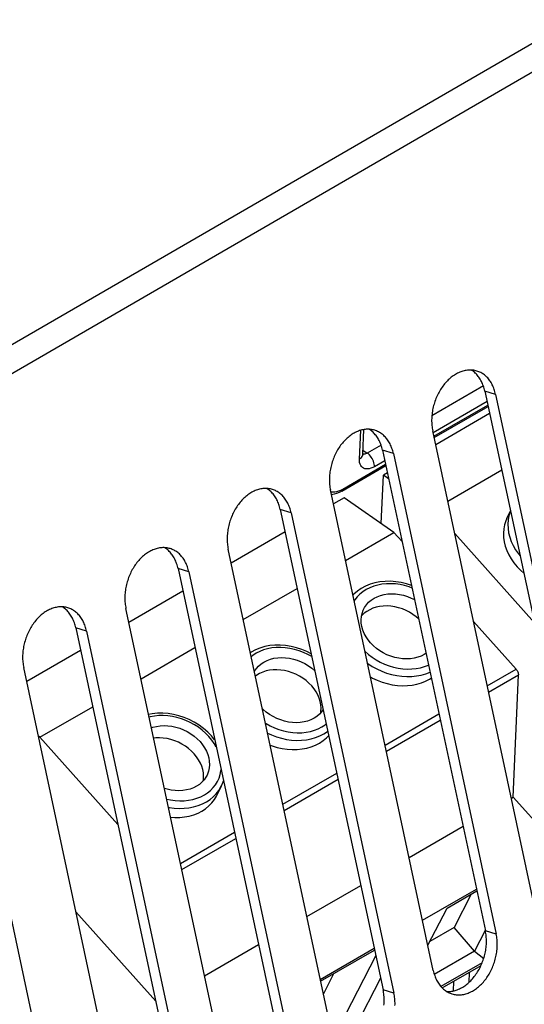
# Model space of a CAD drawing. Extents: x 0 to 594, y 0 to 420.
# Tile 51 of 58: x 534.35 to 538.99, y 106.2 to 115.26. Entities that reach past the tile are written whole.
import ezdxf

# ---------------------------------------------------------------- set-up
doc = ezdxf.new("R2010")
doc.units = 0
doc.header["$LTSCALE"] = 32.67
doc.layers.get('0').update_dxf_attribs({"linetype": 'CONTINUOUS'})
for name, color, linetype in [('CHAMFERS', 7, 'CONTINUOUS'), ('DATUM_AXIS', 7, 'CONTINUOUS'), ('ROUNDS', 7, 'CONTINUOUS')]:
    doc.layers.add(name, color=color, linetype=linetype)

msp = doc.modelspace()

# ---------------------------------------------------------------- linework, layer by layer
at = {"color": 7, "linetype": 'CONTINUOUS'}
for p, q in [((538.6675, 111.6323), (538.1716, 111.345)), ((538.2827, 110.8257), (538.7785, 111.113)), ((537.6708, 110.6198), (537.6908, 111.0663)), ((537.7272, 111.0874), (537.6908, 111.0663)), ((537.7388, 111.033), (537.6908, 111.0663)), ((537.3291, 110.8567), (537.2314, 110.8001)), ((537.7877, 110.5388), (537.3291, 110.8567)), ((536.7869, 110.5425), (536.2911, 110.2552)), ((537.3424, 110.2808), (537.7877, 110.5388)), ((536.4022, 109.7359), (536.898, 110.0232)), ((535.8467, 109.9976), (535.3509, 109.7103)), ((535.4619, 109.191), (535.9577, 109.4783)), ((534.9064, 109.4527), (534.4106, 109.1654)), ((534.5329, 108.6526), (535.0175, 108.9334)), ((534.5329, 108.6526), (534.5181, 108.6629)), ((538.8673, 108.0917), (538.8844, 108.1016)), ((539.2662, 107.6735), (538.8844, 108.1016)), ((537.927, 107.5468), (538.4229, 107.8341)), ((536.9868, 107.0019), (537.4826, 107.2892)), ((538.0506, 106.9691), (538.5464, 107.2564)), ((538.4989, 107.2097), (538.3404, 106.902)), ((538.3404, 106.902), (538.1172, 106.7727)), ((536.0465, 106.457), (536.5423, 106.7443)), ((537.1103, 106.4242), (537.6061, 106.7115)), ((538.2321, 106.3456), (538.5883, 106.552)), ((538.4793, 106.4889), (538.4751, 106.3947)), ((537.2331, 106.4762), (537.1385, 106.2924)), ((538.3347, 106.4051), (538.3308, 106.3178))]:
    msp.add_line(p, q, dxfattribs=at)
at = {"layer": 'CHAMFERS', "color": 7, "linetype": 'CONTINUOUS'}
for p, q in [((538.2757, 107.0804), (538.55, 107.2394)), ((538.0998, 106.7389), (538.2757, 107.0804)), ((538.5296, 106.6846), (538.3404, 106.902)), ((538.6278, 106.8754), (538.5296, 106.6846)), ((537.1139, 106.4071), (537.6098, 106.6945)), ((538.5296, 106.6846), (538.1591, 106.4699)), ((538.5296, 106.6846), (538.6135, 106.6178)), ((537.6206, 106.6438), (537.2638, 105.951)), ((538.5992, 106.5776), (538.2204, 106.358)), ((537.6649, 106.4364), (537.3711, 105.8658))]:
    msp.add_line(p, q, dxfattribs=at)
at = {"layer": 'DATUM_AXIS', "color": 9, "linetype": 'CONTINUOUS'}
for p, q in [((533.1879, 111.6387), (548.9553, 120.7762)), ((549.0812, 120.581), (533.3138, 111.4435)), ((538.7227, 111.8092), (538.6231, 111.8399)), ((533.3267, 111.3834), (535.2944, 102.181)), ((537.7824, 111.2643), (537.6828, 111.295)), ((536.8422, 110.7194), (536.7426, 110.7501)), ((535.9019, 110.1745), (535.8023, 110.2052)), ((534.9617, 109.6296), (534.8621, 109.6603)), ((538.7282, 106.8414), (538.6286, 106.8721)), ((537.7879, 106.2965), (537.6883, 106.3272))]:
    msp.add_line(p, q, dxfattribs=at)
at = {"layer": 'DATUM_AXIS', "color": 7, "linetype": 'CONTINUOUS'}
for p, q in [((538.6231, 111.8399), (539.5688, 107.417)), ((538.7227, 111.8092), (539.6684, 107.3863)), ((539.0898, 107.051), (538.1441, 111.4739)), ((537.6828, 111.295), (538.6286, 106.8721)), ((537.7824, 111.2643), (538.7282, 106.8414)), ((538.1496, 106.5061), (537.2038, 110.929)), ((536.7426, 110.7501), (537.6883, 106.3272)), ((536.8422, 110.7194), (537.7879, 106.2965)), ((538.8269, 110.668), (538.8592, 110.7356)), ((537.2093, 105.9612), (536.2636, 110.3841)), ((535.8023, 110.2052), (536.748, 105.7823)), ((535.9019, 110.1745), (536.8477, 105.7516)), ((536.269, 105.4163), (535.3233, 109.8392)), ((534.8621, 109.6603), (535.8078, 105.2374)), ((534.9617, 109.6296), (535.9074, 105.2067)), ((535.3288, 104.8714), (534.3831, 109.2943)), ((536.1622, 108.122), (536.2025, 108.2063))]:
    msp.add_line(p, q, dxfattribs=at)
for points in [[(538.5511, 112.0238), (538.5413, 112.0266), (538.5318, 112.0287), (538.5222, 112.0305), (538.5125, 112.0318), (538.5027, 112.0326), (538.4929, 112.033), (538.4829, 112.033), (538.473, 112.0325), (538.4629, 112.0316), (538.4529, 112.0302), (538.4428, 112.0283), (538.4327, 112.0261), (538.4226, 112.0234), (538.4125, 112.0202), (538.4024, 112.0167), (538.3924, 112.0127), (538.3824, 112.0082), (538.3725, 112.0034), (538.3626, 111.9981), (538.3529, 111.9925), (538.3432, 111.9864), (538.3336, 111.9799), (538.3241, 111.9731), (538.3148, 111.9659), (538.3056, 111.9583), (538.2965, 111.9503), (538.2876, 111.942), (538.2789, 111.9334), (538.2703, 111.9244), (538.262, 111.9151), (538.2538, 111.9055), (538.2458, 111.8956), (538.2381, 111.8854), (538.2305, 111.8749), (538.2232, 111.8641), (538.2162, 111.8531), (538.2093, 111.8419), (538.2028, 111.8304), (538.1965, 111.8187), (538.1905, 111.8068), (538.1847, 111.7947), (538.1792, 111.7825), (538.1741, 111.77), (538.1692, 111.7575), (538.1646, 111.7448), (538.1603, 111.732), (538.1564, 111.719), (538.1527, 111.706), (538.1494, 111.693), (538.1464, 111.6798), (538.1437, 111.6666), (538.1414, 111.6534), (538.1394, 111.6402), (538.1377, 111.627), (538.1364, 111.6138), (538.1354, 111.6006), (538.1347, 111.5875), (538.1344, 111.5744), (538.1344, 111.5614), (538.1348, 111.5485), (538.1355, 111.5357), (538.1365, 111.523), (538.1379, 111.5105), (538.1396, 111.4981), (538.1417, 111.4859), (538.1441, 111.4739)], [(538.6231, 111.8399), (538.6204, 111.8517), (538.6173, 111.8634), (538.6139, 111.8748), (538.6103, 111.886), (538.6062, 111.897), (538.6019, 111.9077), (538.5973, 111.9181), (538.5924, 111.9282), (538.5872, 111.9381), (538.5817, 111.9477), (538.5759, 111.9569), (538.5698, 111.9658), (538.5635, 111.9744), (538.5569, 111.9826), (538.55, 111.9905), (538.5429, 111.998), (538.5356, 112.0052), (538.528, 112.0119), (538.5202, 112.0183), (538.5122, 112.0243), (538.504, 112.0299), (538.4993, 112.0328)], [(538.7227, 111.8092), (538.72, 111.821), (538.7169, 111.8327), (538.7136, 111.8441), (538.7099, 111.8553), (538.7059, 111.8663), (538.7016, 111.877), (538.6969, 111.8874), (538.692, 111.8976), (538.6868, 111.9074), (538.6813, 111.917), (538.6755, 111.9262), (538.6694, 111.9351), (538.6631, 111.9437), (538.6565, 111.9519), (538.6496, 111.9598), (538.6425, 111.9673), (538.6352, 111.9745), (538.6276, 111.9813), (538.6198, 111.9876), (538.6118, 111.9936), (538.6036, 111.9992), (538.5952, 112.0044), (538.5866, 112.0091), (538.5779, 112.0135), (538.569, 112.0174), (538.5599, 112.0209), (538.5511, 112.0238)], [(537.6109, 111.4789), (537.601, 111.4817), (537.5916, 111.4838), (537.582, 111.4856), (537.5723, 111.4869), (537.5625, 111.4877), (537.5526, 111.4881), (537.5427, 111.4881), (537.5327, 111.4876), (537.5227, 111.4867), (537.5126, 111.4853), (537.5025, 111.4835), (537.4924, 111.4812), (537.4823, 111.4785), (537.4722, 111.4753), (537.4622, 111.4718), (537.4521, 111.4678), (537.4422, 111.4633), (537.4322, 111.4585), (537.4224, 111.4532), (537.4126, 111.4476), (537.4029, 111.4415), (537.3933, 111.4351), (537.3839, 111.4282), (537.3745, 111.421), (537.3653, 111.4134), (537.3563, 111.4054), (537.3474, 111.3971), (537.3386, 111.3885), (537.3301, 111.3795), (537.3217, 111.3702), (537.3135, 111.3606), (537.3056, 111.3507), (537.2978, 111.3405), (537.2903, 111.33), (537.283, 111.3192), (537.2759, 111.3082), (537.2691, 111.297), (537.2625, 111.2855), (537.2562, 111.2738), (537.2502, 111.2619), (537.2444, 111.2498), (537.239, 111.2376), (537.2338, 111.2251), (537.2289, 111.2126), (537.2243, 111.1999), (537.2201, 111.1871), (537.2161, 111.1742), (537.2125, 111.1611), (537.2091, 111.1481), (537.2061, 111.1349), (537.2035, 111.1217), (537.2011, 111.1085), (537.1991, 111.0953), (537.1974, 111.0821), (537.1961, 111.0689), (537.1951, 111.0557), (537.1944, 111.0426), (537.1941, 111.0295), (537.1942, 111.0165), (537.1945, 111.0036), (537.1952, 110.9908), (537.1963, 110.9782), (537.1977, 110.9656), (537.1994, 110.9532), (537.2014, 110.941), (537.2038, 110.929)], [(537.6828, 111.295), (537.6801, 111.3068), (537.6771, 111.3185), (537.6737, 111.3299), (537.67, 111.3411), (537.666, 111.3521), (537.6617, 111.3628), (537.6571, 111.3732), (537.6521, 111.3833), (537.6469, 111.3932), (537.6414, 111.4028), (537.6356, 111.412), (537.6295, 111.4209), (537.6232, 111.4295), (537.6166, 111.4377), (537.6098, 111.4456), (537.6027, 111.4531), (537.5953, 111.4603), (537.5878, 111.467), (537.58, 111.4734), (537.572, 111.4794), (537.5638, 111.485), (537.5591, 111.4879)], [(537.7824, 111.2643), (537.7797, 111.2761), (537.7767, 111.2878), (537.7733, 111.2992), (537.7696, 111.3104), (537.7656, 111.3214), (537.7613, 111.3321), (537.7567, 111.3425), (537.7518, 111.3527), (537.7465, 111.3625), (537.741, 111.3721), (537.7352, 111.3813), (537.7292, 111.3902), (537.7228, 111.3988), (537.7162, 111.407), (537.7094, 111.4149), (537.7023, 111.4225), (537.6949, 111.4296), (537.6874, 111.4364), (537.6796, 111.4427), (537.6716, 111.4487), (537.6634, 111.4543), (537.655, 111.4595), (537.6464, 111.4642), (537.6376, 111.4686), (537.6287, 111.4725), (537.6196, 111.476), (537.6109, 111.4789)], [(536.6706, 110.934), (536.6608, 110.9368), (536.6513, 110.939), (536.6417, 110.9407), (536.632, 110.942), (536.6222, 110.9428), (536.6124, 110.9432), (536.6024, 110.9432), (536.5924, 110.9427), (536.5824, 110.9418), (536.5723, 110.9404), (536.5623, 110.9386), (536.5522, 110.9363), (536.5421, 110.9336), (536.532, 110.9304), (536.5219, 110.9269), (536.5119, 110.9229), (536.5019, 110.9184), (536.492, 110.9136), (536.4821, 110.9083), (536.4723, 110.9027), (536.4627, 110.8966), (536.4531, 110.8902), (536.4436, 110.8833), (536.4343, 110.8761), (536.4251, 110.8685), (536.416, 110.8605), (536.4071, 110.8522), (536.3984, 110.8436), (536.3898, 110.8346), (536.3815, 110.8253), (536.3733, 110.8157), (536.3653, 110.8058), (536.3575, 110.7956), (536.35, 110.7851), (536.3427, 110.7743), (536.3356, 110.7633), (536.3288, 110.7521), (536.3223, 110.7406), (536.316, 110.7289), (536.3099, 110.717), (536.3042, 110.7049), (536.2987, 110.6927), (536.2935, 110.6803), (536.2887, 110.6677), (536.2841, 110.655), (536.2798, 110.6422), (536.2759, 110.6293), (536.2722, 110.6162), (536.2689, 110.6032), (536.2659, 110.59), (536.2632, 110.5768), (536.2609, 110.5636), (536.2589, 110.5504), (536.2572, 110.5372), (536.2558, 110.524), (536.2548, 110.5108), (536.2542, 110.4977), (536.2539, 110.4846), (536.2539, 110.4716), (536.2543, 110.4587), (536.255, 110.4459), (536.256, 110.4333), (536.2574, 110.4207), (536.2591, 110.4083), (536.2612, 110.3961), (536.2636, 110.3841)], [(536.7426, 110.7501), (536.7398, 110.7619), (536.7368, 110.7736), (536.7334, 110.785), (536.7297, 110.7962), (536.7257, 110.8072), (536.7214, 110.8179), (536.7168, 110.8283), (536.7119, 110.8384), (536.7067, 110.8483), (536.7011, 110.8579), (536.6954, 110.8671), (536.6893, 110.876), (536.6829, 110.8846), (536.6764, 110.8928), (536.6695, 110.9007), (536.6624, 110.9082), (536.6551, 110.9154), (536.6475, 110.9222), (536.6397, 110.9285), (536.6317, 110.9345), (536.6235, 110.9401), (536.6188, 110.943)], [(536.8422, 110.7194), (536.8395, 110.7312), (536.8364, 110.7429), (536.8331, 110.7543), (536.8294, 110.7655), (536.8254, 110.7765), (536.821, 110.7872), (536.8164, 110.7976), (536.8115, 110.8078), (536.8063, 110.8176), (536.8008, 110.8272), (536.795, 110.8364), (536.7889, 110.8453), (536.7826, 110.8539), (536.776, 110.8622), (536.7691, 110.87), (536.762, 110.8776), (536.7547, 110.8847), (536.7471, 110.8915), (536.7393, 110.8978), (536.7313, 110.9038), (536.7231, 110.9094), (536.7147, 110.9146), (536.7061, 110.9194), (536.6974, 110.9237), (536.6884, 110.9276), (536.6794, 110.9311), (536.6706, 110.934)], [(538.8269, 110.668), (538.8166, 110.6442), (538.8052, 110.6079), (538.7979, 110.5702), (538.7949, 110.5313), (538.7962, 110.4917), (538.8019, 110.4517), (538.8117, 110.4116), (538.8258, 110.3717), (538.8439, 110.3325), (538.8659, 110.2941), (538.8916, 110.2571), (538.9208, 110.2216)], [(535.7304, 110.3891), (535.7205, 110.3919), (535.711, 110.3941), (535.7014, 110.3958), (535.6918, 110.3971), (535.682, 110.3979), (535.6721, 110.3983), (535.6622, 110.3983), (535.6522, 110.3978), (535.6422, 110.3969), (535.6321, 110.3955), (535.622, 110.3937), (535.6119, 110.3914), (535.6018, 110.3887), (535.5917, 110.3855), (535.5816, 110.382), (535.5716, 110.378), (535.5616, 110.3735), (535.5517, 110.3687), (535.5419, 110.3634), (535.5321, 110.3578), (535.5224, 110.3517), (535.5128, 110.3453), (535.5034, 110.3384), (535.494, 110.3312), (535.4848, 110.3236), (535.4758, 110.3157), (535.4669, 110.3073), (535.4581, 110.2987), (535.4496, 110.2897), (535.4412, 110.2804), (535.433, 110.2708), (535.425, 110.2609), (535.4173, 110.2507), (535.4097, 110.2402), (535.4024, 110.2294), (535.3954, 110.2184), (535.3886, 110.2072), (535.382, 110.1957), (535.3757, 110.184), (535.3697, 110.1721), (535.3639, 110.16), (535.3585, 110.1478), (535.3533, 110.1354), (535.3484, 110.1228), (535.3438, 110.1101), (535.3396, 110.0973), (535.3356, 110.0844), (535.3319, 110.0714), (535.3286, 110.0583), (535.3256, 110.0451), (535.3229, 110.032), (535.3206, 110.0187), (535.3186, 110.0055), (535.3169, 109.9923), (535.3156, 109.9791), (535.3146, 109.9659), (535.3139, 109.9528), (535.3136, 109.9397), (535.3136, 109.9267), (535.314, 109.9138), (535.3147, 109.901), (535.3158, 109.8884), (535.3171, 109.8758), (535.3189, 109.8634), (535.3209, 109.8512), (535.3233, 109.8392)], [(535.8023, 110.2052), (535.7996, 110.217), (535.7965, 110.2287), (535.7932, 110.2401), (535.7895, 110.2513), (535.7855, 110.2623), (535.7812, 110.273), (535.7765, 110.2834), (535.7716, 110.2935), (535.7664, 110.3034), (535.7609, 110.313), (535.7551, 110.3222), (535.749, 110.3311), (535.7427, 110.3397), (535.7361, 110.3479), (535.7292, 110.3558), (535.7221, 110.3633), (535.7148, 110.3705), (535.7072, 110.3773), (535.6994, 110.3836), (535.6914, 110.3896), (535.6832, 110.3952), (535.6786, 110.3981)], [(535.9019, 110.1745), (535.8992, 110.1863), (535.8962, 110.198), (535.8928, 110.2094), (535.8891, 110.2206), (535.8851, 110.2316), (535.8808, 110.2423), (535.8762, 110.2527), (535.8712, 110.2629), (535.866, 110.2727), (535.8605, 110.2823), (535.8547, 110.2915), (535.8487, 110.3004), (535.8423, 110.309), (535.8357, 110.3173), (535.8289, 110.3251), (535.8218, 110.3327), (535.8144, 110.3398), (535.8069, 110.3466), (535.7991, 110.353), (535.7911, 110.3589), (535.7829, 110.3645), (535.7745, 110.3697), (535.7659, 110.3745), (535.7571, 110.3788), (535.7482, 110.3827), (535.7391, 110.3862), (535.7304, 110.3891)], [(538.9208, 110.2216), (538.9533, 110.188), (538.9817, 110.1627)], [(537.5083, 109.83), (537.518, 109.8482), (537.535, 109.8727), (537.5552, 109.8951), (537.5786, 109.915), (537.6047, 109.9323), (537.6334, 109.9468), (537.6643, 109.9583), (537.697, 109.9666), (537.7313, 109.9718), (537.7667, 109.9737), (537.8029, 109.9723), (537.8394, 109.9676), (537.8759, 109.9597), (537.9119, 109.9487), (537.9471, 109.9346), (537.9769, 109.9198)], [(534.7901, 109.8442), (534.7803, 109.847), (534.7708, 109.8492), (534.7612, 109.8509), (534.7515, 109.8522), (534.7417, 109.853), (534.7318, 109.8534), (534.7219, 109.8534), (534.7119, 109.8529), (534.7019, 109.852), (534.6918, 109.8506), (534.6817, 109.8488), (534.6716, 109.8465), (534.6615, 109.8438), (534.6515, 109.8407), (534.6414, 109.8371), (534.6314, 109.8331), (534.6214, 109.8286), (534.6115, 109.8238), (534.6016, 109.8186), (534.5918, 109.8129), (534.5822, 109.8068), (534.5726, 109.8004), (534.5631, 109.7935), (534.5538, 109.7863), (534.5446, 109.7787), (534.5355, 109.7708), (534.5266, 109.7624), (534.5179, 109.7538), (534.5093, 109.7448), (534.5009, 109.7355), (534.4928, 109.7259), (534.4848, 109.716), (534.477, 109.7058), (534.4695, 109.6953), (534.4622, 109.6845), (534.4551, 109.6735), (534.4483, 109.6623), (534.4417, 109.6508), (534.4354, 109.6391), (534.4294, 109.6272), (534.4237, 109.6151), (534.4182, 109.6029), (534.413, 109.5905), (534.4081, 109.5779), (534.4036, 109.5652), (534.3993, 109.5524), (534.3953, 109.5395), (534.3917, 109.5265), (534.3884, 109.5134), (534.3854, 109.5002), (534.3827, 109.4871), (534.3803, 109.4738), (534.3783, 109.4606), (534.3767, 109.4474), (534.3753, 109.4342), (534.3743, 109.421), (534.3737, 109.4079), (534.3734, 109.3948), (534.3734, 109.3818), (534.3737, 109.3689), (534.3745, 109.3561), (534.3755, 109.3435), (534.3769, 109.3309), (534.3786, 109.3185), (534.3807, 109.3063), (534.3831, 109.2943)], [(534.8621, 109.6603), (534.8593, 109.6721), (534.8563, 109.6838), (534.8529, 109.6952), (534.8492, 109.7064), (534.8452, 109.7174), (534.8409, 109.7281), (534.8363, 109.7385), (534.8314, 109.7487), (534.8261, 109.7585), (534.8206, 109.7681), (534.8148, 109.7773), (534.8088, 109.7862), (534.8024, 109.7948), (534.7958, 109.803), (534.789, 109.8109), (534.7819, 109.8184), (534.7745, 109.8256), (534.767, 109.8324), (534.7592, 109.8387), (534.7512, 109.8447), (534.743, 109.8503), (534.7383, 109.8532)], [(534.9617, 109.6296), (534.959, 109.6415), (534.9559, 109.6531), (534.9525, 109.6645), (534.9488, 109.6757), (534.9448, 109.6867), (534.9405, 109.6974), (534.9359, 109.7078), (534.931, 109.718), (534.9258, 109.7278), (534.9202, 109.7374), (534.9145, 109.7466), (534.9084, 109.7555), (534.9021, 109.7641), (534.8955, 109.7724), (534.8886, 109.7802), (534.8815, 109.7878), (534.8742, 109.7949), (534.8666, 109.8017), (534.8588, 109.8081), (534.8508, 109.814), (534.8426, 109.8196), (534.8342, 109.8248), (534.8256, 109.8296), (534.8169, 109.8339), (534.8079, 109.8378), (534.7988, 109.8413), (534.7901, 109.8442)], [(538.0148, 109.7426), (537.9921, 109.7623), (537.9628, 109.7838), (537.9317, 109.803), (537.899, 109.8198), (537.8651, 109.8339), (537.8304, 109.8451), (537.7951, 109.8535), (537.7598, 109.8589), (537.7246, 109.8612), (537.6901, 109.8605), (537.6564, 109.8567), (537.6241, 109.8498), (537.5934, 109.84), (537.5646, 109.8274), (537.538, 109.812), (537.514, 109.794), (537.4927, 109.7737), (537.4897, 109.7701)], [(537.5732, 109.5218), (537.5505, 109.5497), (537.5309, 109.5789), (537.5147, 109.6091), (537.502, 109.6401), (537.493, 109.6714), (537.4877, 109.7028), (537.4862, 109.7339), (537.4885, 109.7642), (537.4946, 109.7936), (537.5045, 109.8217), (537.5083, 109.83)], [(538.0825, 109.426), (538.066, 109.4151), (538.0373, 109.4007), (538.0064, 109.3892), (537.9737, 109.3808), (537.9394, 109.3757), (537.904, 109.3738), (537.8678, 109.3752), (537.8313, 109.3799), (537.7948, 109.3878), (537.7588, 109.3988), (537.7236, 109.4129), (537.6896, 109.4297), (537.6573, 109.4493), (537.6268, 109.4713), (537.5987, 109.4956), (537.5732, 109.5218)], [(536.5041, 109.259), (536.5054, 109.2614), (536.5224, 109.2859), (536.5426, 109.3083), (536.566, 109.3282), (536.5921, 109.3455), (536.6208, 109.36), (536.6517, 109.3715), (536.6844, 109.3798), (536.7187, 109.385), (536.7541, 109.3868), (536.7903, 109.3854), (536.8268, 109.3808), (536.8633, 109.3729), (536.8993, 109.3618), (536.9345, 109.3478), (536.9685, 109.3309), (537.0008, 109.3113), (537.0313, 109.2893), (537.0594, 109.2651), (537.0603, 109.2642)], [(537.0313, 109.1265), (537.0066, 109.1519), (536.9795, 109.1755), (536.9502, 109.197), (536.9191, 109.2162), (536.8864, 109.233), (536.8525, 109.247), (536.8178, 109.2583), (536.7826, 109.2667), (536.7472, 109.2721), (536.712, 109.2744), (536.6775, 109.2737), (536.6439, 109.2699), (536.6115, 109.263), (536.5808, 109.2532), (536.552, 109.2406), (536.5255, 109.2252), (536.5133, 109.2161)], [(537.5718, 109.2079), (537.5907, 109.1975), (537.6347, 109.1772), (537.68, 109.1601), (537.7261, 109.1465), (537.7727, 109.1364), (537.8194, 109.1299), (537.8658, 109.1271), (537.9114, 109.1281), (537.956, 109.1327), (537.999, 109.141), (538.0403, 109.1528), (538.0793, 109.1682), (538.1157, 109.1869), (538.1314, 109.1971)], [(537.1146, 108.8785), (537.1169, 108.8919), (537.1183, 108.9214), (537.116, 108.9516), (537.1103, 108.982), (537.101, 109.0123), (537.0883, 109.0422), (537.0723, 109.0714), (537.0533, 109.0996), (537.0313, 109.1265)], [(537.1366, 108.9074), (537.1231, 108.8879), (537.1029, 108.8656), (537.0796, 108.8456), (537.0534, 108.8283), (537.0247, 108.8139), (536.9939, 108.8024), (536.9611, 108.794), (536.9268, 108.7889), (536.8914, 108.787), (536.8553, 108.7884), (536.8187, 108.7931), (536.7823, 108.801), (536.7462, 108.812), (536.711, 108.826), (536.6771, 108.8429), (536.6447, 108.8625), (536.6143, 108.8845), (536.5861, 108.9088), (536.577, 108.9181)], [(535.5582, 108.7405), (535.5711, 108.7453), (535.6039, 108.7536), (535.6381, 108.7588), (535.6735, 108.7606), (535.7097, 108.7592), (535.7462, 108.7546), (535.7827, 108.7467), (535.8187, 108.7356), (535.8539, 108.7216), (535.8879, 108.7047), (535.9203, 108.6851), (535.9507, 108.6631), (535.9788, 108.6389), (536.0044, 108.6127)], [(536.6493, 108.5801), (536.6674, 108.5733), (536.7135, 108.5597), (536.7601, 108.5496), (536.8068, 108.5431), (536.8532, 108.5403), (536.8989, 108.5413), (536.9434, 108.5459), (536.9865, 108.5542), (537.0277, 108.566), (537.0667, 108.5814), (537.1031, 108.6001), (537.1367, 108.622), (537.1672, 108.6469), (537.1878, 108.6679)], [(535.9507, 108.5003), (535.926, 108.5257), (535.8989, 108.5493), (535.8696, 108.5708), (535.8385, 108.59), (535.8058, 108.6067), (535.7719, 108.6208), (535.7372, 108.6321), (535.702, 108.6405), (535.6666, 108.6459), (535.6315, 108.6482), (535.5969, 108.6475), (535.5786, 108.6454)], [(536.0044, 108.6127), (536.0271, 108.5848), (536.0466, 108.5556), (536.0628, 108.5253), (536.0755, 108.4943), (536.0846, 108.463), (536.0899, 108.4316), (536.0914, 108.4006), (536.089, 108.3702), (536.0829, 108.3408), (536.073, 108.3127), (536.0693, 108.3044)], [(536.034, 108.2523), (536.0363, 108.2656), (536.0377, 108.2952), (536.0355, 108.3254), (536.0297, 108.3557), (536.0204, 108.386), (536.0077, 108.416), (535.9918, 108.4452), (535.9727, 108.4734), (535.9507, 108.5003)], [(536.0693, 108.3044), (536.0595, 108.2863), (536.0426, 108.2617), (536.0223, 108.2394), (535.999, 108.2194), (535.9728, 108.2021), (535.9442, 108.1877), (535.9133, 108.1762), (535.8805, 108.1678), (535.8463, 108.1627), (535.8108, 108.1608), (535.7747, 108.1622), (535.7382, 108.1669), (535.7017, 108.1748), (535.6776, 108.1821)], [(535.7344, 107.9164), (535.7726, 107.9141), (535.8183, 107.915), (535.8628, 107.9197), (535.9059, 107.9279), (535.9471, 107.9398), (535.9861, 107.9552), (536.0226, 107.9739), (536.0562, 107.9958), (536.0866, 108.0207), (536.1137, 108.0484), (536.1372, 108.0787), (536.1568, 108.1112), (536.1622, 108.122)], [(538.2733, 106.3132), (538.2798, 106.3129), (538.2897, 106.313), (538.2997, 106.3135), (538.3097, 106.3144), (538.3198, 106.3158), (538.3299, 106.3176), (538.34, 106.3199), (538.3501, 106.3226), (538.3602, 106.3257), (538.3702, 106.3293), (538.3802, 106.3333), (538.3902, 106.3377), (538.4002, 106.3426), (538.41, 106.3478), (538.4198, 106.3535), (538.4295, 106.3595), (538.439, 106.366), (538.4485, 106.3728), (538.4578, 106.3801), (538.467, 106.3877), (538.4761, 106.3956), (538.485, 106.4039), (538.4937, 106.4126), (538.5023, 106.4215), (538.5107, 106.4308), (538.5189, 106.4405), (538.5268, 106.4504), (538.5346, 106.4606), (538.5421, 106.4711), (538.5494, 106.4818), (538.5565, 106.4928), (538.5633, 106.5041), (538.5699, 106.5156), (538.5762, 106.5272), (538.5822, 106.5391), (538.5879, 106.5512), (538.5934, 106.5635), (538.5986, 106.5759), (538.6035, 106.5885), (538.608, 106.6012), (538.6123, 106.614), (538.6163, 106.6269), (538.6199, 106.6399), (538.6232, 106.653), (538.6262, 106.6661), (538.6289, 106.6793), (538.6313, 106.6925), (538.6333, 106.7057), (538.6349, 106.719), (538.6363, 106.7322), (538.6373, 106.7453), (538.6379, 106.7585), (538.6383, 106.7715), (538.6382, 106.7845), (538.6379, 106.7974), (538.6372, 106.8102), (538.6361, 106.8229), (538.6347, 106.8354), (538.633, 106.8478), (538.6309, 106.86), (538.6286, 106.8721)], [(538.3211, 106.2915), (538.331, 106.2887), (538.3404, 106.2865), (538.35, 106.2848), (538.3597, 106.2835), (538.3695, 106.2826), (538.3794, 106.2822), (538.3893, 106.2823), (538.3993, 106.2828), (538.4093, 106.2837), (538.4194, 106.2851), (538.4295, 106.2869), (538.4396, 106.2892), (538.4497, 106.2919), (538.4598, 106.295), (538.4698, 106.2986), (538.4799, 106.3026), (538.4899, 106.307), (538.4998, 106.3119), (538.5096, 106.3171), (538.5194, 106.3228), (538.5291, 106.3289), (538.5387, 106.3353), (538.5481, 106.3422), (538.5575, 106.3494), (538.5667, 106.357), (538.5757, 106.3649), (538.5846, 106.3732), (538.5934, 106.3819), (538.6019, 106.3909), (538.6103, 106.4002), (538.6185, 106.4098), (538.6264, 106.4197), (538.6342, 106.4299), (538.6417, 106.4404), (538.649, 106.4511), (538.6561, 106.4621), (538.6629, 106.4734), (538.6695, 106.4849), (538.6758, 106.4966), (538.6818, 106.5085), (538.6876, 106.5205), (538.693, 106.5328), (538.6982, 106.5452), (538.7031, 106.5578), (538.7077, 106.5705), (538.7119, 106.5833), (538.7159, 106.5962), (538.7195, 106.6092), (538.7229, 106.6223), (538.7259, 106.6354), (538.7285, 106.6486), (538.7309, 106.6618), (538.7329, 106.6751), (538.7346, 106.6883), (538.7359, 106.7015), (538.7369, 106.7147), (538.7376, 106.7278), (538.7379, 106.7409), (538.7379, 106.7538), (538.7375, 106.7667), (538.7368, 106.7795), (538.7357, 106.7922), (538.7343, 106.8047), (538.7326, 106.8171), (538.7306, 106.8294), (538.7282, 106.8414)], [(538.1496, 106.5061), (538.1523, 106.4942), (538.1553, 106.4826), (538.1587, 106.4711), (538.1624, 106.4599), (538.1664, 106.449), (538.1707, 106.4383), (538.1753, 106.4279), (538.1803, 106.4177), (538.1855, 106.4078), (538.191, 106.3983), (538.1968, 106.3891), (538.2028, 106.3801), (538.2092, 106.3716), (538.2158, 106.3633), (538.2226, 106.3554), (538.2297, 106.3479), (538.2371, 106.3408), (538.2446, 106.334), (538.2524, 106.3276), (538.2604, 106.3216), (538.2686, 106.3161), (538.277, 106.3109), (538.2856, 106.3061), (538.2944, 106.3018), (538.3033, 106.2979), (538.3124, 106.2944), (538.3211, 106.2915)], [(537.696, 106.1873), (537.697, 106.2004), (537.6977, 106.2136), (537.698, 106.2266), (537.698, 106.2396), (537.6976, 106.2525), (537.6969, 106.2653), (537.6959, 106.278), (537.6945, 106.2905), (537.6927, 106.3029), (537.6907, 106.3151), (537.6883, 106.3272)], [(537.7973, 106.1829), (537.7976, 106.196), (537.7976, 106.209), (537.7972, 106.2218), (537.7965, 106.2346), (537.7955, 106.2473), (537.7941, 106.2598), (537.7924, 106.2722), (537.7903, 106.2845), (537.7879, 106.2965)]]:
    msp.add_lwpolyline(points, dxfattribs=at)
at = {"layer": 'ROUNDS', "color": 9, "linetype": 'CONTINUOUS'}
for p, q in [((538.6099, 111.887), (538.1363, 111.6125)), ((538.6437, 111.7436), (538.1478, 111.4563)), ((538.155, 111.4228), (538.6508, 111.7102)), ((537.4705, 111.2141), (537.4823, 111.4785)), ((537.5031, 111.296), (537.5427, 111.2685)), ((537.6696, 111.3421), (537.5427, 111.2685)), ((537.501, 111.2532), (537.5014, 111.2574)), ((537.7034, 111.1987), (537.6082, 111.1435)), ((537.3172, 110.9373), (537.7106, 111.1653)), ((537.2983, 110.9274), (537.3172, 110.9373)), ((538.6461, 109.1262), (538.9107, 109.2796)), ((538.6583, 109.0692), (538.9318, 109.2277)), ((537.7058, 108.5813), (538.2016, 108.8687)), ((537.718, 108.5243), (538.2138, 108.8116)), ((536.7656, 108.0364), (537.2614, 108.3238)), ((536.7778, 107.9794), (537.2736, 108.2667)), ((535.8253, 107.4915), (536.3211, 107.7789)), ((535.8375, 107.4345), (536.3333, 107.7218))]:
    msp.add_line(p, q, dxfattribs=at)
at = {"layer": 'ROUNDS', "color": 7, "linetype": 'CONTINUOUS'}
for p, q in [((538.1576, 111.4105), (538.6535, 111.6978)), ((537.5014, 111.2574), (537.5116, 111.4851)), ((537.3078, 110.9179), (537.7132, 111.1529)), ((537.8625, 110.4549), (537.7877, 110.5388)), ((539.0795, 109.7054), (538.3465, 110.5272)), ((538.9107, 109.2796), (538.5195, 109.7183)), ((538.8844, 108.1016), (538.9318, 109.2277)), ((535.2493, 107.8494), (534.5329, 108.6526)), ((535.5969, 106.2237), (534.8639, 107.0455))]:
    msp.add_line(p, q, dxfattribs=at)
at = {"layer": 'ROUNDS', "color": 9, "linetype": 'CONTINUOUS'}
for points in [[(537.4705, 111.2141), (537.4801, 111.2205), (537.4881, 111.2278), (537.4943, 111.2358), (537.4986, 111.2443), (537.501, 111.2532)], [(537.6082, 111.1435), (537.5921, 111.1352), (537.5763, 111.1288), (537.5608, 111.1245), (537.5461, 111.1225), (537.5323, 111.1226), (537.5195, 111.125), (537.5079, 111.1295), (537.4977, 111.1361), (537.4889, 111.1448), (537.4818, 111.1554), (537.4763, 111.1679), (537.4725, 111.182), (537.4706, 111.1975), (537.4705, 111.2141)], [(537.5116, 111.258), (537.5047, 111.2581), (537.5015, 111.2587)], [(537.5427, 111.2685), (537.5347, 111.2644), (537.5267, 111.2612), (537.519, 111.259), (537.5116, 111.258)], [(537.6082, 111.1435), (537.608, 111.155), (537.6064, 111.1672), (537.6034, 111.1799), (537.5991, 111.1929), (537.5936, 111.2058), (537.587, 111.2184), (537.5794, 111.2304), (537.571, 111.2417), (537.562, 111.2519), (537.5525, 111.2609), (537.5427, 111.2685)], [(537.207, 110.9142), (537.2125, 110.9125), (537.2279, 110.9107), (537.2444, 110.9114), (537.2617, 110.9144), (537.2798, 110.9197), (537.2983, 110.9274)], [(537.3172, 110.9373), (537.3165, 110.9316), (537.3149, 110.9265), (537.3126, 110.9224), (537.3096, 110.9192), (537.3078, 110.9179)], [(538.8595, 110.7344), (538.8569, 110.7285), (538.8454, 110.6921), (538.8381, 110.6544), (538.8352, 110.6156), (538.8365, 110.576), (538.8421, 110.5359), (538.852, 110.4958), (538.8661, 110.456), (538.8842, 110.4167), (538.9062, 110.3784), (538.9319, 110.3413), (538.9476, 110.3222)], [(537.954, 110.0268), (537.9274, 110.0368), (537.8856, 110.0492), (537.8435, 110.0583), (537.8012, 110.0641), (537.7593, 110.0666), (537.7179, 110.0658), (537.6776, 110.0616), (537.6387, 110.0541), (537.6014, 110.0434), (537.5661, 110.0295), (537.5331, 110.0126), (537.5027, 109.9928), (537.4751, 109.9702), (537.4506, 109.9452), (537.4294, 109.9178), (537.4225, 109.9063)], [(537.0321, 109.396), (536.9956, 109.4162), (536.9558, 109.4346), (536.9148, 109.45), (536.8731, 109.4623), (536.8309, 109.4715), (536.7886, 109.4773), (536.7467, 109.4798), (536.7054, 109.479), (536.6651, 109.4748), (536.6261, 109.4673), (536.5888, 109.4566), (536.5535, 109.4427), (536.5205, 109.4258), (536.4901, 109.406), (536.4753, 109.3938)], [(537.5213, 109.4441), (537.5532, 109.4158), (537.5876, 109.3895), (537.6242, 109.3657), (537.6625, 109.3445), (537.7024, 109.3261), (537.7433, 109.3107), (537.7851, 109.2983), (537.8272, 109.2892), (537.8695, 109.2833), (537.9115, 109.2808), (537.9528, 109.2817), (537.9931, 109.2858), (538.032, 109.2933), (538.0693, 109.3041), (538.1046, 109.318), (538.1055, 109.3184)], [(537.5449, 109.334), (537.5481, 109.3315), (537.5885, 109.3052), (537.6309, 109.2817), (537.6749, 109.2614), (537.7202, 109.2443), (537.7664, 109.2307), (537.813, 109.2206), (537.8597, 109.2142), (537.906, 109.2114), (537.9517, 109.2123), (537.9962, 109.2169), (538.0393, 109.2252), (538.0805, 109.2371), (538.1195, 109.2524), (538.1196, 109.2525)], [(536.0858, 108.6598), (536.0564, 108.6902), (536.0244, 108.7187), (535.9899, 108.7449), (535.9534, 108.7688), (535.915, 108.79), (535.8752, 108.8084), (535.8342, 108.8238), (535.7925, 108.8361), (535.7503, 108.8453), (535.7081, 108.8511), (535.6661, 108.8536), (535.6248, 108.8528), (535.5845, 108.8486), (535.5455, 108.8411), (535.5372, 108.8387)], [(536.606, 108.7825), (536.6116, 108.7789), (536.6499, 108.7577), (536.6898, 108.7393), (536.7307, 108.7238), (536.7725, 108.7115), (536.8147, 108.7024), (536.8569, 108.6965), (536.8989, 108.694), (536.9402, 108.6949), (536.9805, 108.699), (537.0194, 108.7065), (537.0567, 108.7173), (537.092, 108.7311), (537.125, 108.7481), (537.1554, 108.7679), (537.1648, 108.7755)], [(536.1535, 108.5626), (536.1354, 108.5942), (536.1122, 108.6277), (536.0858, 108.6598)], [(536.6255, 108.6916), (536.6624, 108.6746), (536.7076, 108.6575), (536.7538, 108.6439), (536.8004, 108.6338), (536.8471, 108.6274), (536.8935, 108.6246), (536.9391, 108.6255), (536.9837, 108.6301), (537.0267, 108.6384), (537.0679, 108.6503), (537.1069, 108.6656), (537.1434, 108.6843), (537.177, 108.7062), (537.1792, 108.708)], [(535.6986, 108.0838), (535.7341, 108.0762), (535.7763, 108.0703), (535.8183, 108.0678), (535.8596, 108.0686), (535.8999, 108.0728), (535.9389, 108.0803), (535.9761, 108.091), (536.0114, 108.1049), (536.0444, 108.1219), (536.0748, 108.1417), (536.1024, 108.1642), (536.1269, 108.1893), (536.1481, 108.2167), (536.1659, 108.2461), (536.18, 108.2774), (536.1904, 108.3103), (536.197, 108.3444), (536.1978, 108.3554)], [(535.7147, 108.0087), (535.7198, 108.0076), (535.7665, 108.0011), (535.8129, 107.9984), (535.8585, 107.9993), (535.9031, 108.0039), (535.9461, 108.0122), (535.9874, 108.0241), (536.0264, 108.0394), (536.0628, 108.0581), (536.0964, 108.08), (536.1269, 108.1049), (536.154, 108.1326), (536.1774, 108.1629), (536.1971, 108.1955), (536.2025, 108.2063)]]:
    msp.add_lwpolyline(points, dxfattribs=at)
at = {"layer": 'ROUNDS', "color": 7, "linetype": 'CONTINUOUS'}
for points in [[(537.5014, 111.2574), (537.5014, 111.2529), (537.5016, 111.2498), (537.5018, 111.2487)], [(537.3078, 110.9179), (537.284, 110.9055), (537.2601, 110.8959), (537.2366, 110.8891), (537.2138, 110.8854), (537.2131, 110.8854)], [(537.9492, 110.0492), (537.9034, 110.0644), (537.8539, 110.0766), (537.8042, 110.0846), (537.7546, 110.0883), (537.7057, 110.0879), (537.6579, 110.0832), (537.6116, 110.0742), (537.5676, 110.0612), (537.526, 110.0442), (537.4873, 110.0234), (537.4519, 109.9991), (537.42, 109.9715), (537.4107, 109.9614)], [(537.0268, 109.4208), (536.9869, 109.4414), (536.9394, 109.4614), (536.8908, 109.4776), (536.8413, 109.4897), (536.7916, 109.4977), (536.742, 109.5015), (536.6931, 109.5011), (536.6453, 109.4963), (536.5991, 109.4874), (536.555, 109.4744), (536.5134, 109.4574), (536.4747, 109.4366), (536.4673, 109.4315)], [(538.9107, 109.2796), (538.9154, 109.2739), (538.9197, 109.2676), (538.9234, 109.261), (538.9265, 109.2541), (538.929, 109.2472), (538.9307, 109.2404), (538.9316, 109.2339), (538.9318, 109.2277)], [(536.1096, 108.665), (536.0749, 108.7008), (536.0368, 108.7341), (535.9957, 108.7644), (535.9521, 108.7915), (535.9063, 108.8152), (535.8589, 108.8352), (535.8102, 108.8514), (535.7608, 108.8635), (535.711, 108.8715), (535.6614, 108.8753), (535.6125, 108.8749), (535.5647, 108.8701), (535.5319, 108.8638)], [(536.1394, 108.6287), (536.1387, 108.6297), (536.1096, 108.665)], [(536.2025, 108.2063), (536.2169, 108.2413), (536.2199, 108.252)]]:
    msp.add_lwpolyline(points, dxfattribs=at)

doc.saveas('drawing.dxf')
